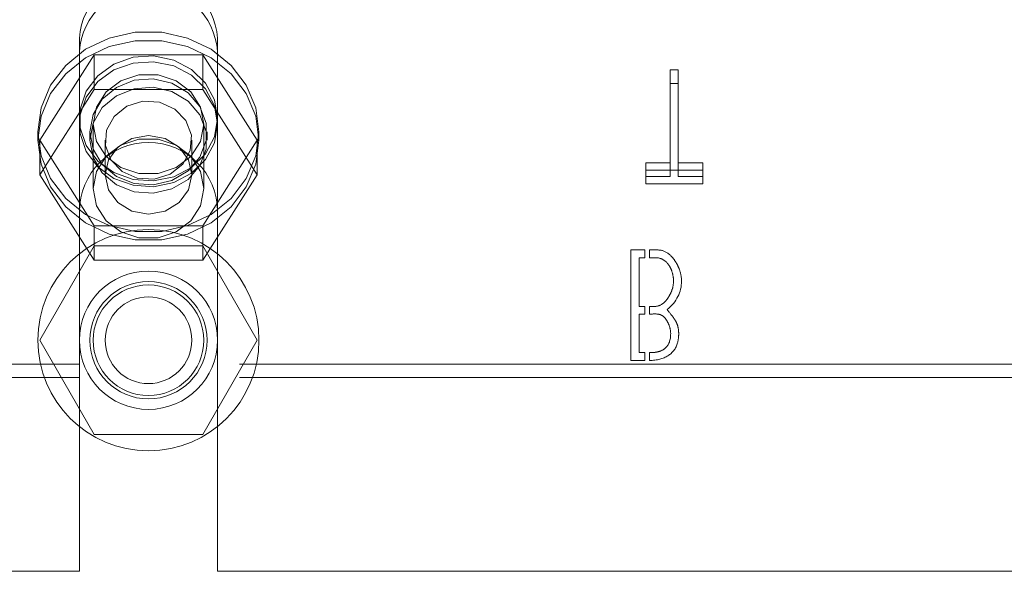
# Model space of a CAD drawing. Header units: inches. Extents: x 0.2 to 10.8, y 0.2 to 8.2.
# Tile 27 of 164: x 3.8221 to 3.9335, y 2.088 to 2.1503. Entities that reach past the tile are written whole.
import ezdxf

# ---------------------------------------------------------------- set-up
doc = ezdxf.new("R2010")
doc.units = ezdxf.units.IN
doc.header["$MEASUREMENT"] = 0
doc.linetypes.add('HIDDEN', pattern=[0.075, 0.05, -0.025])

msp = doc.modelspace()

# ---------------------------------------------------------------- linework, layer by layer
at = {"color": 7, "linetype": 'HIDDEN', "lineweight": 18}
for p, q in [((3.8288901, 2.1482319), (3.8288901, 2.1467105)), ((3.8445151, 2.1482319), (3.8445151, 2.1467105)), ((3.8244051, 2.1366886), (3.8305539, 2.1463407)), ((3.8288901, 2.1286258), (3.8288901, 2.1467105)), ((3.8305539, 2.1463407), (3.8305539, 2.1424315)), ((3.8305539, 2.1463407), (3.8428514, 2.1463407)), ((3.8428514, 2.1463407), (3.8428514, 2.1424315)), ((3.8428514, 2.1463407), (3.8490002, 2.1366886)), ((3.8445151, 2.1286258), (3.8445151, 2.1467105)), ((3.8965969, 2.1446291), (3.8957089, 2.1446291)), ((3.8957089, 2.1446291), (3.8957089, 2.1431077)), ((3.8965969, 2.1446291), (3.8965969, 2.1431077)), ((3.8957089, 2.1431077), (3.8965969, 2.1431077)), ((3.8957089, 2.1326012), (3.8957089, 2.1431077)), ((3.8965969, 2.1431077), (3.8965969, 2.1326012)), ((3.8244051, 2.1327793), (3.8305539, 2.1424315)), ((3.8305539, 2.1424315), (3.8428514, 2.1424315)), ((3.8428514, 2.1424315), (3.8490002, 2.1327793)), ((3.8304526, 2.1385005), (3.8304526, 2.1312368)), ((3.8429526, 2.1312368), (3.8429526, 2.1385005)), ((3.8242026, 2.1376394), (3.8242026, 2.1366886)), ((3.8300776, 2.1376394), (3.8300776, 2.1366886)), ((3.8433276, 2.1366886), (3.8433276, 2.1376394)), ((3.8492026, 2.1366886), (3.8492026, 2.1376394)), ((3.8244051, 2.1366886), (3.8244051, 2.1327793)), ((3.8305539, 2.1270364), (3.8244051, 2.1366886)), ((3.8318051, 2.1366886), (3.8318051, 2.1327793)), ((3.8416001, 2.1327793), (3.8416001, 2.1366886)), ((3.8490002, 2.1366886), (3.8428514, 2.1270364)), ((3.8490002, 2.1366886), (3.8490002, 2.1327793)), ((3.8957089, 2.1341226), (3.8929675, 2.1341226)), ((3.8929675, 2.1341226), (3.8929675, 2.1326012)), ((3.8993961, 2.1341226), (3.8965969, 2.1341226)), ((3.8993961, 2.1341226), (3.8993961, 2.1326012)), ((3.8305539, 2.1231272), (3.8244051, 2.1327793)), ((3.8490002, 2.1327793), (3.8428514, 2.1231272)), ((3.8929675, 2.1333003), (3.8993961, 2.1333003)), ((3.8929675, 2.1326012), (3.8957089, 2.1326012)), ((3.8929675, 2.1317789), (3.8929675, 2.1326012)), ((3.8965969, 2.1326012), (3.8993961, 2.1326012)), ((3.8993961, 2.1326012), (3.8993961, 2.1317789)), ((3.8993961, 2.1317789), (3.8929675, 2.1317789)), ((3.8288901, 2.1286258), (3.8288901, 2.0880008)), ((3.8445151, 2.1286258), (3.8445151, 2.0880008)), ((3.8428514, 2.1270364), (3.8305539, 2.1270364)), ((3.8305539, 2.1270364), (3.8305539, 2.1231272)), ((3.8428514, 2.1270364), (3.8428514, 2.1231272)), ((3.8305539, 2.1247508), (3.8244051, 2.1141008)), ((3.8428514, 2.1247508), (3.8305539, 2.1247508)), ((3.8490002, 2.1141008), (3.8428514, 2.1247508)), ((3.8912552, 2.1242926), (3.8928499, 2.1242926)), ((3.8912552, 2.1117926), (3.8912552, 2.1242926)), ((3.8928499, 2.1242926), (3.8928499, 2.1234142)), ((3.8933499, 2.1234142), (3.8933499, 2.1242926)), ((3.8428514, 2.1231272), (3.8305539, 2.1231272)), ((3.8921915, 2.1234142), (3.8921915, 2.1179123)), ((3.8928499, 2.1234142), (3.8921915, 2.1234142)), ((3.8921915, 2.1179123), (3.8928499, 2.1179123)), ((3.8921915, 2.1170532), (3.8921915, 2.1126999)), ((3.8928499, 2.1170532), (3.8921915, 2.1170532)), ((3.8928499, 2.1179123), (3.8928499, 2.1170532)), ((3.8933499, 2.1170532), (3.8933499, 2.1179123)), ((3.8244051, 2.1141008), (3.8305539, 2.1034508)), ((3.8428514, 2.1034508), (3.8490002, 2.1141008)), ((3.8921915, 2.1126999), (3.8928499, 2.1126999)), ((3.8928499, 2.1126999), (3.8928499, 2.1117926)), ((3.8933499, 2.111797), (3.8933499, 2.1126999)), ((3.8288901, 2.1114132), (3.7520026, 2.1114132)), ((3.9469901, 2.1114132), (3.8445151, 2.1114132)), ((3.8928499, 2.1117926), (3.8912552, 2.1117926)), ((3.8288901, 2.1098917), (3.7520026, 2.1098917)), ((3.9469901, 2.1098917), (3.8445151, 2.1098917)), ((3.8305539, 2.1034508), (3.8428514, 2.1034508)), ((3.7520026, 2.0880008), (3.8288901, 2.0880008)), ((3.8445151, 2.0880008), (3.9469901, 2.0880008))]:
    msp.add_line(p, q, dxfattribs=at)
at = {"color": 7, "linetype": 'HIDDEN', "lineweight": 18, "flags": 128}
for points in [[(3.8242026, 2.1376394), (3.8245659, 2.1349283), (3.8256344, 2.1323747), (3.8273463, 2.130127), (3.8296018, 2.128316), (3.8322701, 2.1270468), (3.8351959, 2.1263932), (3.8382094, 2.1263932), (3.8411352, 2.1270468), (3.8438035, 2.128316), (3.846059, 2.130127), (3.8477708, 2.1323747), (3.8488394, 2.1349283), (3.8492026, 2.1376394), (3.8488394, 2.1403506), (3.8477708, 2.1429042), (3.846059, 2.1451519), (3.8438035, 2.1469629), (3.8411352, 2.1482321), (3.8382094, 2.1488857), (3.8351959, 2.1488857), (3.8322701, 2.1482321), (3.8296018, 2.1469629), (3.8273463, 2.1451519), (3.8256344, 2.1429042), (3.8245659, 2.1403506), (3.8242026, 2.1376394)], [(3.8242026, 2.1366886), (3.8245659, 2.1339774), (3.8256344, 2.1314238), (3.8273463, 2.1291761), (3.8296018, 2.1273651), (3.8322701, 2.1260959), (3.8351959, 2.1254423), (3.8382094, 2.1254423), (3.8411352, 2.1260959), (3.8438035, 2.1273651), (3.846059, 2.1291761), (3.8477708, 2.1314238), (3.8488394, 2.1339774), (3.8492026, 2.1366886), (3.8488394, 2.1393997), (3.8477708, 2.1419533), (3.846059, 2.144201), (3.8438035, 2.146012), (3.8411352, 2.1472812), (3.8382094, 2.1479348), (3.8351959, 2.1479348), (3.8322701, 2.1472812), (3.8296018, 2.146012), (3.8273463, 2.144201), (3.8256344, 2.1419533), (3.8245659, 2.1393997), (3.8242026, 2.1366886)], [(3.8445151, 2.1391609), (3.8441681, 2.1370738), (3.8431576, 2.1351723), (3.8415737, 2.1336251), (3.8395569, 2.1325698), (3.8372865, 2.1321001), (3.8349642, 2.1322579), (3.8327964, 2.133029), (3.8309757, 2.1343449), (3.8296638, 2.1360887), (3.8289774, 2.1381056), (3.8289774, 2.1402162), (3.8296638, 2.142233), (3.8309757, 2.1439769), (3.8327964, 2.1452928), (3.8349642, 2.1460639), (3.8372865, 2.1462216), (3.8395569, 2.1457519), (3.8415737, 2.1446966), (3.8431576, 2.1431495), (3.8441681, 2.1412479), (3.8445151, 2.1391609)], [(3.8445151, 2.1385005), (3.8441681, 2.1364135), (3.8431576, 2.1345119), (3.8415737, 2.1329647), (3.8395569, 2.1319094), (3.8372865, 2.1314398), (3.8349642, 2.1315975), (3.8327964, 2.1323686), (3.8309757, 2.1336845), (3.8296638, 2.1354284), (3.8289774, 2.1374452), (3.8289774, 2.1395558), (3.8296638, 2.1415727), (3.8309757, 2.1433165), (3.8327964, 2.1446324), (3.8349642, 2.1454035), (3.8372865, 2.1455613), (3.8395569, 2.1450916), (3.8415737, 2.1440363), (3.8431576, 2.1424891), (3.8441681, 2.1405876), (3.8445151, 2.1385005)], [(3.8300776, 2.1376394), (3.8304366, 2.1356899), (3.8314746, 2.1339515), (3.8330791, 2.1326129), (3.8350763, 2.1318189), (3.8372497, 2.1316557), (3.8393639, 2.1321409), (3.8411896, 2.1332219), (3.8425292, 2.1347817), (3.8432373, 2.1366512), (3.8432373, 2.1386277), (3.8425292, 2.1404972), (3.8411896, 2.1420569), (3.8393639, 2.143138), (3.8372497, 2.1436232), (3.8350763, 2.14346), (3.8330791, 2.142666), (3.8314746, 2.1413274), (3.8304366, 2.139589), (3.8300776, 2.1376394)], [(3.8429526, 2.1385005), (3.8425757, 2.1365632), (3.8414904, 2.1348595), (3.8398276, 2.133595), (3.8377879, 2.1329222), (3.8356173, 2.1329222), (3.8335776, 2.133595), (3.8319149, 2.1348595), (3.8308296, 2.1365632), (3.8304526, 2.1385005), (3.8308296, 2.1404379), (3.8319149, 2.1421415), (3.8335776, 2.1434061), (3.8356173, 2.1440789), (3.8377879, 2.1440789), (3.8398276, 2.1434061), (3.8414904, 2.1421415), (3.8425757, 2.1404379), (3.8429526, 2.1385005)], [(3.8300776, 2.1366886), (3.8304366, 2.134739), (3.8314746, 2.1330006), (3.8330791, 2.131662), (3.8350763, 2.130868), (3.8372497, 2.1307048), (3.8393639, 2.13119), (3.8411896, 2.1322711), (3.8425292, 2.1338308), (3.8432373, 2.1357003), (3.8432373, 2.1376768), (3.8425292, 2.1395463), (3.8411896, 2.1411061), (3.8393639, 2.1421871), (3.8372497, 2.1426723), (3.8350763, 2.1425091), (3.8330791, 2.1417151), (3.8314746, 2.1403765), (3.8304366, 2.1386381), (3.8300776, 2.1366886)], [(3.8391514, 2.1328446), (3.8373419, 2.1322879), (3.8354351, 2.1324012), (3.8337212, 2.1331671), (3.8324613, 2.1344692), (3.831847, 2.1361092), (3.831972, 2.1378374), (3.8328172, 2.1393906), (3.8342539, 2.1405325), (3.8360634, 2.1410892), (3.8379702, 2.140976), (3.8396841, 2.14021), (3.840944, 2.1389079), (3.8415582, 2.1372679), (3.8414333, 2.1355397), (3.8405881, 2.1339865), (3.8391514, 2.1328446)], [(3.8416001, 2.1327793), (3.8412273, 2.1310807), (3.8401657, 2.1296407), (3.8385768, 2.1286786), (3.8367026, 2.1283407), (3.8348285, 2.1286786), (3.8332396, 2.1296407), (3.8321779, 2.1310807), (3.8318051, 2.1327793), (3.8321779, 2.1344779), (3.8332396, 2.1359179), (3.8348285, 2.1368801), (3.8367026, 2.137218), (3.8385768, 2.1368801), (3.8401657, 2.1359179), (3.8412273, 2.1344779), (3.8416001, 2.1327793)], [(3.8429526, 2.1312368), (3.8425757, 2.1292994), (3.8414904, 2.1275958), (3.8398276, 2.1263312), (3.8377879, 2.1256584), (3.8356173, 2.1256584), (3.8335776, 2.1263312), (3.8319149, 2.1275958), (3.8308296, 2.1292994), (3.8304526, 2.1312368), (3.8308296, 2.1331741), (3.8319149, 2.1348778), (3.8335776, 2.1361423), (3.8356173, 2.1368151), (3.8377879, 2.1368151), (3.8398276, 2.1361423), (3.8414904, 2.1348778), (3.8425757, 2.1331741), (3.8429526, 2.1312368)]]:
    msp.add_lwpolyline(points, dxfattribs=at)
at = {"color": 7, "linetype": 'HIDDEN', "lineweight": 18}
for radius in [0.0125, 0.0078125, 0.006625, 0.00625, 0.0048975]:
    msp.add_circle((3.8367026, 2.1141008), radius, dxfattribs=at)
for centre, radius, start, end in [((3.8367026, 2.1476737), 0.0078324, 4.087218, 175.912782), ((3.8367026, 2.1461522), 0.0078324, 4.087218, 175.912782), ((3.8367026, 2.1286258), 0.0078125, 0, 180)]:
    msp.add_arc(centre, radius, start, end, dxfattribs=at)
for points, knots in [([(3.8933499, 2.1242926), (3.8938333, 2.1242926), (3.8948036, 2.1243851), (3.8957729, 2.1237654), (3.8964366, 2.1228108), (3.8968537, 2.121936), (3.8969888, 2.1212372), (3.8969888, 2.1207694)], [0, 0, 0, 0, 0.25, 0.5, 0.625, 0.75, 1, 1, 1, 1]), ([(3.8960815, 2.1207694), (3.8960815, 2.1211611), (3.8959893, 2.1217208), (3.8957109, 2.1223566), (3.8952445, 2.1230417), (3.8944854, 2.1234875), (3.8937179, 2.1234142), (3.8933499, 2.1234142)], [0, 0, 0, 0, 0.25, 0.375, 0.5, 0.75, 1, 1, 1, 1]), ([(3.8933499, 2.1179123), (3.8937232, 2.1179123), (3.8944395, 2.117867), (3.8951865, 2.1184471), (3.8956678, 2.1191965), (3.8959803, 2.1198783), (3.8960815, 2.1204133), (3.8960815, 2.1207694)], [0, 0, 0, 0, 0.25, 0.5, 0.625, 0.75, 1, 1, 1, 1]), ([(3.8953479, 2.1175551), (3.8956827, 2.1171635), (3.8959901, 2.1167706), (3.8962202, 2.1164335), (3.896314, 2.1162921), (3.8965915, 2.1157396), (3.8967142, 2.1149182), (3.8965486, 2.1133903), (3.89561, 2.1121947), (3.8942183, 2.1118266), (3.8933499, 2.111797)], [0, 0, 0, 0, 0.125, 0.15625, 0.1875, 0.25, 0.375, 0.5, 0.75, 1, 1, 1, 1]), ([(3.8957629, 2.1148428), (3.8957629, 2.1151514), (3.8956745, 2.1156144), (3.8954122, 2.1161956), (3.8949709, 2.1168514), (3.8943401, 2.1171216), (3.8936682, 2.1170532), (3.8933499, 2.1170532)], [0, 0, 0, 0, 0.25, 0.375, 0.5, 0.75, 1, 1, 1, 1]), ([(3.8933499, 2.1126999), (3.8935049, 2.1126999), (3.8939096, 2.1127065), (3.8945625, 2.1128281), (3.8954612, 2.1132844), (3.8957629, 2.1141056), (3.8957629, 2.1148428)], [0, 0, 0, 0, 0.125, 0.25, 0.5, 1, 1, 1, 1])]:
    msp.add_open_spline(points, degree=3, knots=knots, dxfattribs=at)
msp.add_open_spline([(3.8969888, 2.1207694), (3.8969888, 2.1195243), (3.8964483, 2.1184528), (3.8953479, 2.1175551)], degree=3, dxfattribs=at)

doc.saveas('drawing.dxf')
